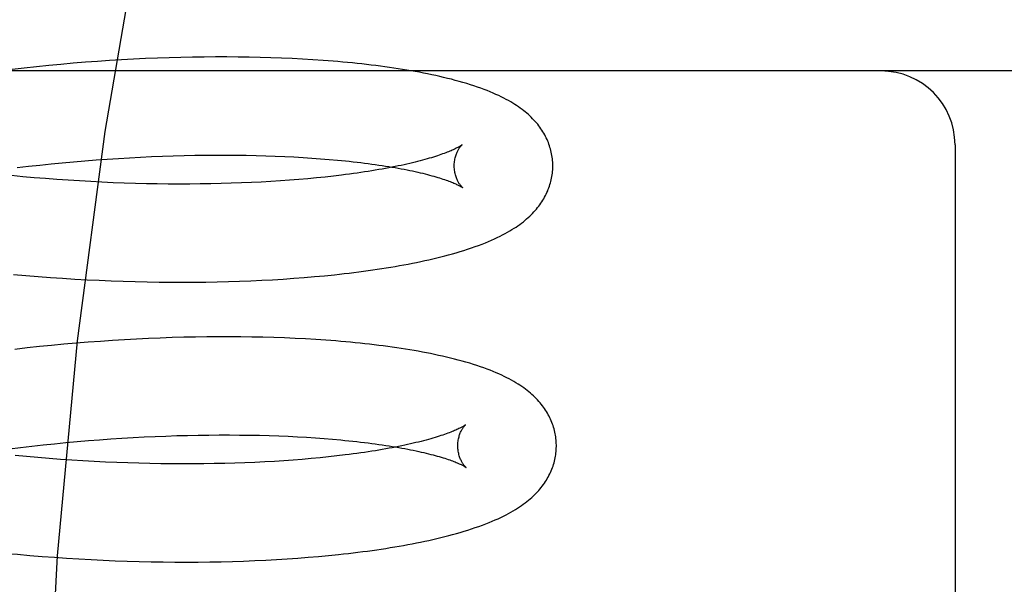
# Model space of a CAD drawing. Header units: inches. Extents: x 0 to 204, y 0 to 132.
# Tile 88 of 114: x 121.584 to 121.784, y 48.855 to 48.97. Entities that reach past the tile are written whole.
import ezdxf

# ---------------------------------------------------------------- set-up
doc = ezdxf.new("R2010")
doc.units = ezdxf.units.IN
doc.header["$LTSCALE"] = 11.243375
doc.header["$MEASUREMENT"] = 0
doc.linetypes.add('HIDDEN', pattern=[0.2, 0.1, -0.1])
doc.layers.add('DEFAULT_2', color=8, linetype='HIDDEN')

msp = doc.modelspace()

# ---------------------------------------------------------------- linework, layer by layer
at = {"layer": 'DEFAULT_2', "color": 8, "linetype": 'HIDDEN'}
for p, q in [((121.61211, 48.96211), (121.6097, 48.96202)), ((121.6145, 48.96219), (121.61211, 48.96211)), ((121.61687, 48.96226), (121.6145, 48.96219)), ((121.61923, 48.96231), (121.61687, 48.96226)), ((121.62157, 48.96234), (121.61923, 48.96231)), ((121.62389, 48.96236), (121.62157, 48.96234)), ((121.62619, 48.96236), (121.62389, 48.96236)), ((121.62847, 48.96234), (121.62619, 48.96236)), ((121.63072, 48.96231), (121.62847, 48.96234)), ((121.63294, 48.96226), (121.63072, 48.96231)), ((121.63514, 48.9622), (121.63294, 48.96226)), ((121.63732, 48.96212), (121.63514, 48.9622)), ((121.63946, 48.96203), (121.63732, 48.96212)), ((121.58509, 48.96011), (121.5826, 48.95982)), ((121.58757, 48.96038), (121.58509, 48.96011)), ((121.59005, 48.96063), (121.58757, 48.96038)), ((121.59253, 48.96086), (121.59005, 48.96063)), ((121.59501, 48.96107), (121.59253, 48.96086)), ((121.59748, 48.96127), (121.59501, 48.96107)), ((121.59994, 48.96146), (121.59748, 48.96127)), ((121.6024, 48.96162), (121.59994, 48.96146)), ((121.60484, 48.96177), (121.6024, 48.96162)), ((121.60728, 48.9619), (121.60484, 48.96177)), ((121.6097, 48.96202), (121.60728, 48.9619)), ((121.64158, 48.96192), (121.63946, 48.96203)), ((121.64367, 48.96179), (121.64158, 48.96192)), ((121.64572, 48.96165), (121.64367, 48.96179)), ((121.959, 48.95952), (121.399, 48.95952)), ((121.774, 48.94452), (121.774, 48.78702)), ((121.60869, 48.94204), (121.61092, 48.94214)), ((121.61092, 48.94214), (121.61313, 48.94223)), ((121.61313, 48.94223), (121.61533, 48.9423)), ((121.61533, 48.9423), (121.61751, 48.94236)), ((121.61751, 48.94236), (121.61967, 48.9424)), ((121.61967, 48.9424), (121.6218, 48.94243)), ((121.6218, 48.94243), (121.62392, 48.94245)), ((121.62392, 48.94245), (121.62601, 48.94245)), ((121.62601, 48.94245), (121.62807, 48.94244)), ((121.62807, 48.94244), (121.63011, 48.94241)), ((121.63011, 48.94241), (121.63212, 48.94237)), ((121.63212, 48.94237), (121.63409, 48.94231)), ((121.63409, 48.94231), (121.63604, 48.94225)), ((121.63604, 48.94225), (121.63795, 48.94217)), ((121.63795, 48.94217), (121.63983, 48.94207)), ((121.58364, 48.9399), (121.58593, 48.94017)), ((121.58593, 48.94017), (121.58822, 48.94042)), ((121.58822, 48.94042), (121.59051, 48.94066)), ((121.59051, 48.94066), (121.5928, 48.94089)), ((121.5928, 48.94089), (121.59509, 48.9411)), ((121.59509, 48.9411), (121.59737, 48.94129)), ((121.59737, 48.94129), (121.59965, 48.94147)), ((121.59965, 48.94147), (121.60193, 48.94164)), ((121.60193, 48.94164), (121.60419, 48.94178)), ((121.60419, 48.94178), (121.60644, 48.94192)), ((121.60644, 48.94192), (121.60869, 48.94204)), ((121.63983, 48.94207), (121.64167, 48.94197)), ((121.64167, 48.94197), (121.64347, 48.94185)), ((121.64347, 48.94185), (121.64523, 48.94172)), ((121.64523, 48.94172), (121.64695, 48.94158)), ((121.5848, 48.93806), (121.58251, 48.93828)), ((121.64783, 48.93818), (121.64614, 48.93799)), ((121.64948, 48.93838), (121.64783, 48.93818)), ((121.5871, 48.93786), (121.5848, 48.93806)), ((121.5894, 48.93767), (121.5871, 48.93786)), ((121.59169, 48.93749), (121.5894, 48.93767)), ((121.59399, 48.93733), (121.59169, 48.93749)), ((121.59628, 48.93719), (121.59399, 48.93733)), ((121.59857, 48.93706), (121.59628, 48.93719)), ((121.60085, 48.93694), (121.59857, 48.93706)), ((121.60312, 48.93685), (121.60085, 48.93694)), ((121.60538, 48.93676), (121.60312, 48.93685)), ((121.60763, 48.93669), (121.60538, 48.93676)), ((121.60987, 48.93664), (121.60763, 48.93669)), ((121.61209, 48.9366), (121.60987, 48.93664)), ((121.6143, 48.93657), (121.61209, 48.9366)), ((121.61649, 48.93656), (121.6143, 48.93657)), ((121.61866, 48.93657), (121.61649, 48.93656)), ((121.62081, 48.93659), (121.61866, 48.93657)), ((121.62293, 48.93662), (121.62081, 48.93659)), ((121.62504, 48.93666), (121.62293, 48.93662)), ((121.62711, 48.93672), (121.62504, 48.93666)), ((121.62916, 48.93679), (121.62711, 48.93672)), ((121.63118, 48.93688), (121.62916, 48.93679)), ((121.63317, 48.93698), (121.63118, 48.93688)), ((121.63513, 48.93709), (121.63317, 48.93698)), ((121.63706, 48.93721), (121.63513, 48.93709)), ((121.63895, 48.93734), (121.63706, 48.93721)), ((121.6408, 48.93749), (121.63895, 48.93734)), ((121.64262, 48.93765), (121.6408, 48.93749)), ((121.6444, 48.93782), (121.64262, 48.93765)), ((121.64614, 48.93799), (121.6444, 48.93782)), ((121.58293, 48.91824), (121.58541, 48.91802)), ((121.64603, 48.91797), (121.64805, 48.91818)), ((121.58541, 48.91802), (121.5879, 48.91781)), ((121.5879, 48.91781), (121.59039, 48.91762)), ((121.59039, 48.91762), (121.59287, 48.91745)), ((121.59287, 48.91745), (121.59535, 48.9173)), ((121.59535, 48.9173), (121.59782, 48.91716)), ((121.59782, 48.91716), (121.60028, 48.91704)), ((121.60028, 48.91704), (121.60274, 48.91694)), ((121.60274, 48.91694), (121.60518, 48.91685)), ((121.60518, 48.91685), (121.60762, 48.91678)), ((121.60762, 48.91678), (121.61004, 48.91672)), ((121.61004, 48.91672), (121.61245, 48.91668)), ((121.61245, 48.91668), (121.61484, 48.91666)), ((121.61484, 48.91666), (121.61721, 48.91665)), ((121.61721, 48.91665), (121.61957, 48.91666)), ((121.61957, 48.91666), (121.62191, 48.91669)), ((121.62191, 48.91669), (121.62423, 48.91673)), ((121.62423, 48.91673), (121.62652, 48.91679)), ((121.62652, 48.91679), (121.6288, 48.91686)), ((121.6288, 48.91686), (121.63105, 48.91694)), ((121.63105, 48.91694), (121.63327, 48.91705)), ((121.63327, 48.91705), (121.63547, 48.91716)), ((121.63547, 48.91716), (121.63764, 48.9173)), ((121.63764, 48.9173), (121.63978, 48.91744)), ((121.63978, 48.91744), (121.6419, 48.9176)), ((121.6419, 48.9176), (121.64398, 48.91778)), ((121.64398, 48.91778), (121.64603, 48.91797)), ((121.5956, 48.90427), (121.59312, 48.90406)), ((121.59807, 48.90447), (121.5956, 48.90427)), ((121.60053, 48.90465), (121.59807, 48.90447)), ((121.60298, 48.90482), (121.60053, 48.90465)), ((121.60543, 48.90497), (121.60298, 48.90482)), ((121.60786, 48.9051), (121.60543, 48.90497)), ((121.61028, 48.90522), (121.60786, 48.9051)), ((121.61269, 48.90532), (121.61028, 48.90522)), ((121.61508, 48.9054), (121.61269, 48.90532)), ((121.61745, 48.90547), (121.61508, 48.9054)), ((121.61981, 48.90552), (121.61745, 48.90547)), ((121.62215, 48.90555), (121.61981, 48.90552)), ((121.62447, 48.90557), (121.62215, 48.90555)), ((121.62677, 48.90557), (121.62447, 48.90557)), ((121.62904, 48.90555), (121.62677, 48.90557)), ((121.63129, 48.90552), (121.62904, 48.90555)), ((121.63352, 48.90548), (121.63129, 48.90552)), ((121.63572, 48.90541), (121.63352, 48.90548)), ((121.6379, 48.90534), (121.63572, 48.90541)), ((121.64004, 48.90524), (121.6379, 48.90534)), ((121.64216, 48.90513), (121.64004, 48.90524)), ((121.64425, 48.90501), (121.64216, 48.90513)), ((121.6463, 48.90487), (121.64425, 48.90501)), ((121.58568, 48.9033), (121.5832, 48.90302)), ((121.58816, 48.90357), (121.58568, 48.9033)), ((121.59064, 48.90382), (121.58816, 48.90357)), ((121.59312, 48.90406), (121.59064, 48.90382)), ((121.59351, 48.8841), (121.5958, 48.88431)), ((121.5958, 48.88431), (121.59809, 48.8845)), ((121.59809, 48.8845), (121.60037, 48.88468)), ((121.60037, 48.88468), (121.60264, 48.88484)), ((121.60264, 48.88484), (121.60491, 48.88499)), ((121.60491, 48.88499), (121.60716, 48.88513)), ((121.60716, 48.88513), (121.6094, 48.88525)), ((121.6094, 48.88525), (121.61163, 48.88535)), ((121.61163, 48.88535), (121.61385, 48.88544)), ((121.61385, 48.88544), (121.61604, 48.88551)), ((121.61604, 48.88551), (121.61822, 48.88557)), ((121.61822, 48.88557), (121.62038, 48.88561)), ((121.62038, 48.88561), (121.62252, 48.88564)), ((121.62252, 48.88564), (121.62464, 48.88566)), ((121.62464, 48.88566), (121.62673, 48.88566)), ((121.62673, 48.88566), (121.62879, 48.88564)), ((121.62879, 48.88564), (121.63083, 48.88562)), ((121.63083, 48.88562), (121.63284, 48.88558)), ((121.63284, 48.88558), (121.63481, 48.88552)), ((121.63481, 48.88552), (121.63676, 48.88546)), ((121.63676, 48.88546), (121.63867, 48.88538)), ((121.63867, 48.88538), (121.64054, 48.88528)), ((121.64054, 48.88528), (121.64238, 48.88518)), ((121.64238, 48.88518), (121.64418, 48.88506)), ((121.64418, 48.88506), (121.64595, 48.88493)), ((121.64595, 48.88493), (121.64767, 48.88479)), ((121.58207, 48.88282), (121.58435, 48.8831)), ((121.58435, 48.8831), (121.58664, 48.88338)), ((121.58664, 48.88338), (121.58893, 48.88363)), ((121.58893, 48.88363), (121.59122, 48.88387)), ((121.59122, 48.88387), (121.59351, 48.8841)), ((121.58552, 48.88127), (121.58323, 48.88149)), ((121.58782, 48.88106), (121.58552, 48.88127)), ((121.59012, 48.88087), (121.58782, 48.88106)), ((121.59241, 48.8807), (121.59012, 48.88087)), ((121.59471, 48.88054), (121.59241, 48.8807)), ((121.597, 48.8804), (121.59471, 48.88054)), ((121.59929, 48.88027), (121.597, 48.8804)), ((121.60157, 48.88015), (121.59929, 48.88027)), ((121.60384, 48.88005), (121.60157, 48.88015)), ((121.63389, 48.88019), (121.6319, 48.88009)), ((121.63585, 48.8803), (121.63389, 48.88019)), ((121.63778, 48.88042), (121.63585, 48.8803)), ((121.63967, 48.88055), (121.63778, 48.88042)), ((121.64152, 48.8807), (121.63967, 48.88055)), ((121.64334, 48.88086), (121.64152, 48.8807)), ((121.64512, 48.88102), (121.64334, 48.88086)), ((121.64686, 48.8812), (121.64512, 48.88102)), ((121.64855, 48.88139), (121.64686, 48.8812)), ((121.6502, 48.88159), (121.64855, 48.88139)), ((121.6061, 48.87997), (121.60384, 48.88005)), ((121.60835, 48.8799), (121.6061, 48.87997)), ((121.61059, 48.87985), (121.60835, 48.8799)), ((121.61281, 48.87981), (121.61059, 48.87985)), ((121.61502, 48.87978), (121.61281, 48.87981)), ((121.61721, 48.87977), (121.61502, 48.87978)), ((121.61938, 48.87978), (121.61721, 48.87977)), ((121.62153, 48.87979), (121.61938, 48.87978)), ((121.62365, 48.87983), (121.62153, 48.87979)), ((121.62576, 48.87987), (121.62365, 48.87983)), ((121.62783, 48.87993), (121.62576, 48.87987)), ((121.62988, 48.88), (121.62783, 48.87993)), ((121.6319, 48.88009), (121.62988, 48.88)), ((121.58622, 48.86122), (121.58871, 48.86101)), ((121.58871, 48.86101), (121.59119, 48.86083)), ((121.59119, 48.86083), (121.59368, 48.86066)), ((121.59368, 48.86066), (121.59615, 48.8605)), ((121.59615, 48.8605), (121.59863, 48.86036)), ((121.59863, 48.86036), (121.60109, 48.86024)), ((121.60109, 48.86024), (121.60355, 48.86014)), ((121.63186, 48.86016), (121.63409, 48.86026)), ((121.63409, 48.86026), (121.63629, 48.86038)), ((121.63629, 48.86038), (121.63846, 48.86051)), ((121.63846, 48.86051), (121.6406, 48.86066)), ((121.6406, 48.86066), (121.64271, 48.86082)), ((121.64271, 48.86082), (121.6448, 48.861)), ((121.6448, 48.861), (121.64685, 48.86119)), ((121.64685, 48.86119), (121.64887, 48.8614)), ((121.60355, 48.86014), (121.60599, 48.86005)), ((121.60599, 48.86005), (121.60843, 48.85998)), ((121.60843, 48.85998), (121.61085, 48.85993)), ((121.61085, 48.85993), (121.61326, 48.85989)), ((121.61326, 48.85989), (121.61565, 48.85987)), ((121.61565, 48.85987), (121.61803, 48.85986)), ((121.61803, 48.85986), (121.62039, 48.85987)), ((121.62039, 48.85987), (121.62272, 48.8599)), ((121.62272, 48.8599), (121.62504, 48.85994)), ((121.62504, 48.85994), (121.62734, 48.86)), ((121.62734, 48.86), (121.62961, 48.86007)), ((121.62961, 48.86007), (121.63186, 48.86016))]:
    msp.add_line(p, q, dxfattribs=at)
for points in [[(121.78152, 49.27202), (121.76585, 49.2701), (121.75034, 49.26445), (121.73524, 49.25545), (121.72034, 49.24319), (121.7055, 49.22751), (121.69092, 49.2085), (121.67665, 49.18601), (121.66294, 49.16022), (121.64994, 49.13124), (121.63786, 49.09929), (121.62684, 49.06462), (121.61701, 49.02751), (121.60851, 48.98827), (121.60142, 48.94722), (121.59583, 48.90472), (121.59179, 48.86111), (121.58935, 48.81676), (121.58854, 48.77202)], [(121.69236, 48.94041), (121.69235, 48.9407), (121.69234, 48.94103), (121.69231, 48.94137), (121.69228, 48.9417), (121.69224, 48.94204), (121.69218, 48.94237), (121.69212, 48.9427), (121.69205, 48.94303), (121.69198, 48.94336), (121.69189, 48.94369), (121.69179, 48.94402), (121.69169, 48.94434), (121.69158, 48.94467), (121.69146, 48.94499), (121.69133, 48.9453), (121.69119, 48.94562), (121.69104, 48.94593), (121.69088, 48.94625), (121.69072, 48.94656), (121.69054, 48.94687), (121.69036, 48.94718), (121.69016, 48.94749), (121.68996, 48.94779), (121.68974, 48.94809), (121.68952, 48.94839), (121.68929, 48.94869), (121.68905, 48.94898), (121.6888, 48.94927), (121.68854, 48.94955), (121.68827, 48.94983), (121.68799, 48.95011), (121.6877, 48.95039), (121.68741, 48.95066), (121.6871, 48.95093), (121.68678, 48.9512), (121.68645, 48.95146), (121.68611, 48.95172), (121.68576, 48.95198), (121.6854, 48.95224), (121.68502, 48.95249), (121.68464, 48.95274), (121.68423, 48.95299), (121.68381, 48.95324), (121.68337, 48.9535), (121.68291, 48.95375), (121.68242, 48.954), (121.68191, 48.95426), (121.68139, 48.95451), (121.68083, 48.95476), (121.68026, 48.95502), (121.67966, 48.95527), (121.67904, 48.95552), (121.6784, 48.95576), (121.67774, 48.95601), (121.67706, 48.95625), (121.67635, 48.95649), (121.67563, 48.95672), (121.67488, 48.95695), (121.67413, 48.95718), (121.67335, 48.9574), (121.67257, 48.95761), (121.67178, 48.95782), (121.67099, 48.95802), (121.67019, 48.95821), (121.6694, 48.95839), (121.66859, 48.95857), (121.66778, 48.95875), (121.66696, 48.95892), (121.66614, 48.95908), (121.6653, 48.95924), (121.66445, 48.9594), (121.6636, 48.95955), (121.66273, 48.95969), (121.66186, 48.95984), (121.66098, 48.95997), (121.66009, 48.96011), (121.65919, 48.96024), (121.65829, 48.96036), (121.65737, 48.96049), (121.65645, 48.9606), (121.65552, 48.96072), (121.65457, 48.96083), (121.65363, 48.96094), (121.65267, 48.96104), (121.6517, 48.96114), (121.65072, 48.96123), (121.64974, 48.96132), (121.64875, 48.96141), (121.64775, 48.9615), (121.64572, 48.96165)], [(121.67395, 48.94453), (121.67394, 48.94452), (121.67393, 48.94451), (121.6739, 48.94449), (121.67386, 48.94446), (121.67382, 48.94443), (121.67376, 48.94439), (121.6737, 48.94435), (121.67362, 48.9443), (121.67353, 48.94424), (121.67343, 48.94419), (121.67332, 48.94412), (121.6732, 48.94405), (121.67306, 48.94398), (121.67291, 48.9439), (121.67275, 48.94382), (121.67257, 48.94373), (121.67238, 48.94364), (121.67217, 48.94354), (121.67196, 48.94344), (121.67172, 48.94334), (121.67147, 48.94324), (121.67121, 48.94313), (121.67093, 48.94302), (121.67064, 48.9429), (121.67033, 48.94279), (121.67, 48.94267), (121.66966, 48.94255), (121.66931, 48.94243), (121.66894, 48.9423), (121.66855, 48.94218), (121.66815, 48.94205), (121.66774, 48.94192), (121.6673, 48.94179), (121.66686, 48.94166), (121.6664, 48.94153), (121.66592, 48.9414), (121.66543, 48.94127), (121.66492, 48.94114), (121.6644, 48.94101), (121.66386, 48.94088), (121.66331, 48.94075), (121.66275, 48.94062), (121.66217, 48.94049), (121.66158, 48.94036), (121.66097, 48.94024), (121.66035, 48.94011), (121.65972, 48.93998), (121.65907, 48.93986), (121.65841, 48.93974), (121.65773, 48.93961), (121.65704, 48.93949), (121.65634, 48.93937), (121.65563, 48.93926), (121.6549, 48.93914), (121.65416, 48.93903), (121.65341, 48.93891), (121.65265, 48.9388), (121.65188, 48.93869), (121.65109, 48.93859), (121.65029, 48.93848), (121.64948, 48.93838)], [(121.67236, 48.94016), (121.67236, 48.9404), (121.67237, 48.94066), (121.67239, 48.94092), (121.67242, 48.94117), (121.67246, 48.94141), (121.6725, 48.94165), (121.67255, 48.94187), (121.67261, 48.94209), (121.67267, 48.9423), (121.67273, 48.94249), (121.6728, 48.94268), (121.67287, 48.94286), (121.67294, 48.94303), (121.67302, 48.94318), (121.67309, 48.94333), (121.67316, 48.94346), (121.67323, 48.94359), (121.6733, 48.94371), (121.67337, 48.94382), (121.67344, 48.94392), (121.67351, 48.94401), (121.67357, 48.94409), (121.67363, 48.94417), (121.67368, 48.94424), (121.67373, 48.9443), (121.67378, 48.94435), (121.67382, 48.9444), (121.67386, 48.94444), (121.67389, 48.94447), (121.67392, 48.94449), (121.67394, 48.94451), (121.67395, 48.94452), (121.67396, 48.94453)], [(121.64695, 48.94158), (121.64863, 48.94143), (121.64945, 48.94135), (121.65026, 48.94127), (121.65106, 48.94119), (121.65185, 48.9411), (121.65263, 48.94101), (121.65339, 48.94092), (121.65414, 48.94083), (121.65489, 48.94073), (121.65561, 48.94063), (121.65633, 48.94053), (121.65703, 48.94043), (121.65773, 48.94033), (121.6584, 48.94022), (121.65907, 48.94012), (121.65972, 48.94001), (121.66036, 48.9399), (121.66098, 48.93979), (121.66159, 48.93968), (121.66219, 48.93956), (121.66277, 48.93945), (121.66334, 48.93933), (121.66389, 48.93922), (121.66443, 48.9391), (121.66495, 48.93898), (121.66546, 48.93886), (121.66596, 48.93875), (121.66644, 48.93863), (121.6669, 48.93851), (121.66735, 48.93839), (121.66778, 48.93827), (121.6682, 48.93816), (121.66861, 48.93804), (121.669, 48.93793), (121.66937, 48.93781), (121.66973, 48.9377), (121.67007, 48.93759), (121.6704, 48.93748), (121.67071, 48.93737), (121.67101, 48.93726), (121.67129, 48.93716), (121.67155, 48.93706), (121.6718, 48.93696), (121.67204, 48.93686), (121.67226, 48.93677), (121.67247, 48.93668), (121.67266, 48.93659), (121.67284, 48.93651), (121.67301, 48.93643), (121.67316, 48.93636), (121.6733, 48.93629), (121.67342, 48.93622), (121.67354, 48.93616), (121.67364, 48.9361), (121.67373, 48.93605), (121.6738, 48.936), (121.67387, 48.93596), (121.67393, 48.93592), (121.67397, 48.93589), (121.67401, 48.93587), (121.67404, 48.93585), (121.67404, 48.93585)], [(121.64805, 48.91818), (121.64905, 48.91828), (121.65004, 48.9184), (121.65102, 48.91851), (121.652, 48.91863), (121.65296, 48.91875), (121.65392, 48.91888), (121.65487, 48.91901), (121.6558, 48.91914), (121.65673, 48.91928), (121.65766, 48.91942), (121.65857, 48.91956), (121.65947, 48.91971), (121.66037, 48.91986), (121.66125, 48.92002), (121.66213, 48.92018), (121.663, 48.92034), (121.66386, 48.92051), (121.66472, 48.92068), (121.66556, 48.92085), (121.6664, 48.92103), (121.66722, 48.92122), (121.66804, 48.92141), (121.66884, 48.9216), (121.66964, 48.9218), (121.67043, 48.922), (121.67121, 48.92221), (121.67199, 48.92242), (121.67276, 48.92264), (121.67354, 48.92287), (121.67431, 48.92311), (121.67508, 48.92335), (121.67583, 48.92361), (121.67658, 48.92387), (121.6773, 48.92413), (121.678, 48.92439), (121.67868, 48.92466), (121.67932, 48.92492), (121.67994, 48.92519), (121.68053, 48.92546), (121.6811, 48.92572), (121.68165, 48.92599), (121.68217, 48.92625), (121.68267, 48.92652), (121.68316, 48.92679), (121.68362, 48.92705), (121.68406, 48.92732), (121.68449, 48.92759), (121.6849, 48.92785), (121.68529, 48.92812), (121.68567, 48.92839), (121.68603, 48.92866), (121.68639, 48.92893), (121.68672, 48.92921), (121.68705, 48.92948), (121.68737, 48.92976), (121.68767, 48.93004), (121.68796, 48.93032), (121.68825, 48.93061), (121.68852, 48.9309), (121.68878, 48.93119), (121.68903, 48.93148), (121.68928, 48.93178), (121.68951, 48.93207), (121.68973, 48.93237), (121.68995, 48.93268), (121.69015, 48.93298), (121.69035, 48.93329), (121.69053, 48.9336), (121.69071, 48.93391), (121.69088, 48.93423), (121.69103, 48.93454), (121.69118, 48.93486), (121.69132, 48.93518), (121.69145, 48.9355), (121.69157, 48.93582), (121.69169, 48.93614), (121.69179, 48.93646), (121.69189, 48.93679), (121.69197, 48.93712), (121.69205, 48.93745), (121.69212, 48.93778), (121.69218, 48.93811), (121.69223, 48.93845), (121.69228, 48.93878), (121.69231, 48.93911), (121.69234, 48.93945), (121.69235, 48.93979), (121.69236, 48.94012), (121.69236, 48.94041)], [(121.67404, 48.93585), (121.67405, 48.93584), (121.67406, 48.93583), (121.67406, 48.93583), (121.67405, 48.93584), (121.67403, 48.93586), (121.674, 48.93589), (121.67397, 48.93592), (121.67393, 48.93596), (121.67388, 48.936), (121.67384, 48.93605), (121.67378, 48.93611), (121.67373, 48.93618), (121.67367, 48.93625), (121.6736, 48.93634), (121.67353, 48.93643), (121.67347, 48.93652), (121.67339, 48.93663), (121.67332, 48.93675), (121.67324, 48.93687), (121.67317, 48.93701), (121.67309, 48.93715), (121.67301, 48.93731), (121.67294, 48.93747), (121.67286, 48.93765), (121.67279, 48.93783), (121.67272, 48.93803), (121.67266, 48.93823), (121.67259, 48.93845), (121.67254, 48.93868), (121.67249, 48.93891), (121.67245, 48.93915), (121.67241, 48.9394), (121.67239, 48.93966), (121.67237, 48.93992), (121.67236, 48.94016)], [(121.69308, 48.88362), (121.69307, 48.8839), (121.69306, 48.88424), (121.69303, 48.88458), (121.693, 48.88491), (121.69296, 48.88525), (121.6929, 48.88558), (121.69284, 48.88591), (121.69277, 48.88624), (121.6927, 48.88657), (121.69261, 48.8869), (121.69252, 48.88722), (121.69241, 48.88755), (121.6923, 48.88787), (121.69218, 48.88819), (121.69205, 48.88851), (121.69191, 48.88883), (121.69176, 48.88914), (121.6916, 48.88945), (121.69144, 48.88977), (121.69126, 48.89007), (121.69108, 48.89038), (121.69089, 48.89069), (121.69068, 48.89099), (121.69047, 48.89129), (121.69025, 48.89159), (121.69002, 48.89188), (121.68978, 48.89218), (121.68953, 48.89247), (121.68927, 48.89275), (121.689, 48.89304), (121.68872, 48.89332), (121.68843, 48.8936), (121.68813, 48.89387), (121.68781, 48.89414), (121.68749, 48.89441), (121.68716, 48.89468), (121.68681, 48.89495), (121.68645, 48.89521), (121.68608, 48.89547), (121.6857, 48.89573), (121.6853, 48.89599), (121.68488, 48.89625), (121.68444, 48.8965), (121.68399, 48.89676), (121.68352, 48.89701), (121.68303, 48.89727), (121.68252, 48.89752), (121.68199, 48.89777), (121.68144, 48.89803), (121.68086, 48.89828), (121.68027, 48.89852), (121.67965, 48.89877), (121.67901, 48.89901), (121.67835, 48.89926), (121.67767, 48.8995), (121.67696, 48.89973), (121.67624, 48.89997), (121.67549, 48.9002), (121.67473, 48.90042), (121.67395, 48.90064), (121.67317, 48.90085), (121.67238, 48.90106), (121.67158, 48.90126), (121.67078, 48.90145), (121.66998, 48.90163), (121.66918, 48.90181), (121.66837, 48.90198), (121.66755, 48.90215), (121.66672, 48.90232), (121.66589, 48.90247), (121.66504, 48.90263), (121.66419, 48.90278), (121.66333, 48.90292), (121.66245, 48.90307), (121.66157, 48.9032), (121.66068, 48.90334), (121.65978, 48.90347), (121.65887, 48.90359), (121.65796, 48.90371), (121.65703, 48.90383), (121.6561, 48.90394), (121.65516, 48.90405), (121.65421, 48.90416), (121.65325, 48.90426), (121.65228, 48.90436), (121.65131, 48.90445), (121.65032, 48.90455), (121.64933, 48.90463), (121.64833, 48.90472), (121.6463, 48.90487)], [(121.67467, 48.88774), (121.67466, 48.88773), (121.67465, 48.88771), (121.67462, 48.88769), (121.67459, 48.88767), (121.67454, 48.88764), (121.67448, 48.8876), (121.67442, 48.88756), (121.67434, 48.88751), (121.67425, 48.88745), (121.67415, 48.88739), (121.67404, 48.88733), (121.67392, 48.88726), (121.67378, 48.88719), (121.67363, 48.88711), (121.67347, 48.88702), (121.67329, 48.88694), (121.6731, 48.88685), (121.67289, 48.88675), (121.67268, 48.88665), (121.67244, 48.88655), (121.67219, 48.88645), (121.67193, 48.88634), (121.67165, 48.88623), (121.67136, 48.88611), (121.67105, 48.886), (121.67072, 48.88588), (121.67038, 48.88576), (121.67003, 48.88563), (121.66966, 48.88551), (121.66927, 48.88539), (121.66887, 48.88526), (121.66846, 48.88513), (121.66802, 48.885), (121.66758, 48.88487), (121.66712, 48.88474), (121.66664, 48.88461), (121.66615, 48.88448), (121.66564, 48.88435), (121.66512, 48.88422), (121.66458, 48.88409), (121.66403, 48.88396), (121.66347, 48.88383), (121.66289, 48.8837), (121.6623, 48.88357), (121.66169, 48.88345), (121.66107, 48.88332), (121.66043, 48.88319), (121.65979, 48.88307), (121.65912, 48.88294), (121.65845, 48.88282), (121.65776, 48.8827), (121.65706, 48.88258), (121.65635, 48.88246), (121.65562, 48.88235), (121.65488, 48.88223), (121.65413, 48.88212), (121.65337, 48.88201), (121.6526, 48.8819), (121.65181, 48.8818), (121.65101, 48.88169), (121.6502, 48.88159)], [(121.67308, 48.88337), (121.67308, 48.88361), (121.67309, 48.88387), (121.67311, 48.88412), (121.67314, 48.88438), (121.67318, 48.88462), (121.67322, 48.88485), (121.67327, 48.88508), (121.67333, 48.8853), (121.67339, 48.88551), (121.67345, 48.8857), (121.67352, 48.88589), (121.67359, 48.88607), (121.67366, 48.88623), (121.67374, 48.88639), (121.67381, 48.88654), (121.67388, 48.88667), (121.67395, 48.8868), (121.67402, 48.88692), (121.67409, 48.88703), (121.67416, 48.88713), (121.67423, 48.88722), (121.67429, 48.8873), (121.67435, 48.88738), (121.6744, 48.88745), (121.67445, 48.88751), (121.6745, 48.88756), (121.67454, 48.88761), (121.67458, 48.88764), (121.67461, 48.88768), (121.67464, 48.8877), (121.67466, 48.88772), (121.67467, 48.88773), (121.67468, 48.88774)], [(121.64767, 48.88479), (121.64934, 48.88464), (121.65017, 48.88456), (121.65098, 48.88448), (121.65178, 48.8844), (121.65257, 48.88431), (121.65335, 48.88422), (121.65411, 48.88413), (121.65486, 48.88404), (121.6556, 48.88394), (121.65633, 48.88384), (121.65705, 48.88374), (121.65775, 48.88364), (121.65844, 48.88354), (121.65912, 48.88343), (121.65979, 48.88333), (121.66044, 48.88322), (121.66108, 48.88311), (121.6617, 48.883), (121.66231, 48.88288), (121.66291, 48.88277), (121.66349, 48.88266), (121.66405, 48.88254), (121.66461, 48.88243), (121.66515, 48.88231), (121.66567, 48.88219), (121.66618, 48.88207), (121.66668, 48.88196), (121.66716, 48.88184), (121.66762, 48.88172), (121.66807, 48.8816), (121.6685, 48.88148), (121.66892, 48.88137), (121.66933, 48.88125), (121.66972, 48.88113), (121.67009, 48.88102), (121.67045, 48.88091), (121.67079, 48.8808), (121.67112, 48.88068), (121.67143, 48.88058), (121.67173, 48.88047), (121.67201, 48.88037), (121.67227, 48.88026), (121.67252, 48.88017), (121.67276, 48.88007), (121.67298, 48.87998), (121.67319, 48.87989), (121.67338, 48.8798), (121.67356, 48.87972), (121.67373, 48.87964), (121.67388, 48.87956), (121.67402, 48.87949), (121.67414, 48.87943), (121.67426, 48.87937), (121.67436, 48.87931), (121.67445, 48.87926), (121.67452, 48.87921), (121.67459, 48.87917), (121.67465, 48.87913), (121.67469, 48.8791), (121.67473, 48.87908), (121.67476, 48.87906), (121.67476, 48.87905)], [(121.64887, 48.8614), (121.64987, 48.8615), (121.65086, 48.86162), (121.65184, 48.86173), (121.65281, 48.86185), (121.65378, 48.86197), (121.65473, 48.8621), (121.65568, 48.86223), (121.65662, 48.86236), (121.65755, 48.8625), (121.65847, 48.86264), (121.65938, 48.86279), (121.66028, 48.86293), (121.66118, 48.86309), (121.66206, 48.86324), (121.66294, 48.8634), (121.66381, 48.86356), (121.66467, 48.86373), (121.66552, 48.8639), (121.66636, 48.86408), (121.6672, 48.86426), (121.66803, 48.86445), (121.66884, 48.86464), (121.66965, 48.86483), (121.67045, 48.86503), (121.67125, 48.86523), (121.67203, 48.86544), (121.6728, 48.86566), (121.67357, 48.86588), (121.67434, 48.8661), (121.6751, 48.86634), (121.67587, 48.86659), (121.67662, 48.86684), (121.67736, 48.8671), (121.67808, 48.86736), (121.67877, 48.86762), (121.67943, 48.86788), (121.68006, 48.86814), (121.68067, 48.8684), (121.68125, 48.86866), (121.68181, 48.86893), (121.68235, 48.86919), (121.68288, 48.86945), (121.68338, 48.86972), (121.68386, 48.86999), (121.68433, 48.87026), (121.68477, 48.87052), (121.6852, 48.87079), (121.68561, 48.87106), (121.68601, 48.87133), (121.68638, 48.87159), (121.68675, 48.87186), (121.6871, 48.87214), (121.68744, 48.87241), (121.68776, 48.87269), (121.68808, 48.87296), (121.68839, 48.87324), (121.68868, 48.87353), (121.68896, 48.87381), (121.68923, 48.8741), (121.6895, 48.87439), (121.68975, 48.87468), (121.68999, 48.87498), (121.69023, 48.87528), (121.69045, 48.87558), (121.69066, 48.87588), (121.69087, 48.87619), (121.69106, 48.8765), (121.69125, 48.87681), (121.69143, 48.87712), (121.69159, 48.87743), (121.69175, 48.87775), (121.6919, 48.87806), (121.69204, 48.87838), (121.69217, 48.8787), (121.69229, 48.87902), (121.69241, 48.87935), (121.69251, 48.87967), (121.69261, 48.88), (121.69269, 48.88033), (121.69277, 48.88066), (121.69284, 48.88099), (121.6929, 48.88132), (121.69295, 48.88165), (121.693, 48.88199), (121.69303, 48.88232), (121.69306, 48.88266), (121.69307, 48.88299), (121.69308, 48.88333), (121.69308, 48.88362)], [(121.67476, 48.87905), (121.67478, 48.87905), (121.67478, 48.87904), (121.67478, 48.87904), (121.67477, 48.87905), (121.67475, 48.87907), (121.67472, 48.8791), (121.67469, 48.87913), (121.67465, 48.87917), (121.67461, 48.87921), (121.67456, 48.87926), (121.6745, 48.87932), (121.67445, 48.87939), (121.67439, 48.87946), (121.67432, 48.87954), (121.67426, 48.87963), (121.67419, 48.87973), (121.67411, 48.87984), (121.67404, 48.87996), (121.67396, 48.88008), (121.67389, 48.88022), (121.67381, 48.88036), (121.67374, 48.88051), (121.67366, 48.88068), (121.67358, 48.88086), (121.67351, 48.88104), (121.67344, 48.88124), (121.67338, 48.88144), (121.67332, 48.88166), (121.67326, 48.88188), (121.67321, 48.88212), (121.67317, 48.88236), (121.67313, 48.88261), (121.67311, 48.88287), (121.67309, 48.88313), (121.67308, 48.88337)], [(121.58248, 48.86156), (121.58373, 48.86144), (121.58622, 48.86122)]]:
    msp.add_lwpolyline(points, dxfattribs=at)
msp.add_arc((121.759, 48.94452), 0.015, 0, 90, dxfattribs=at)

doc.saveas('drawing.dxf')
